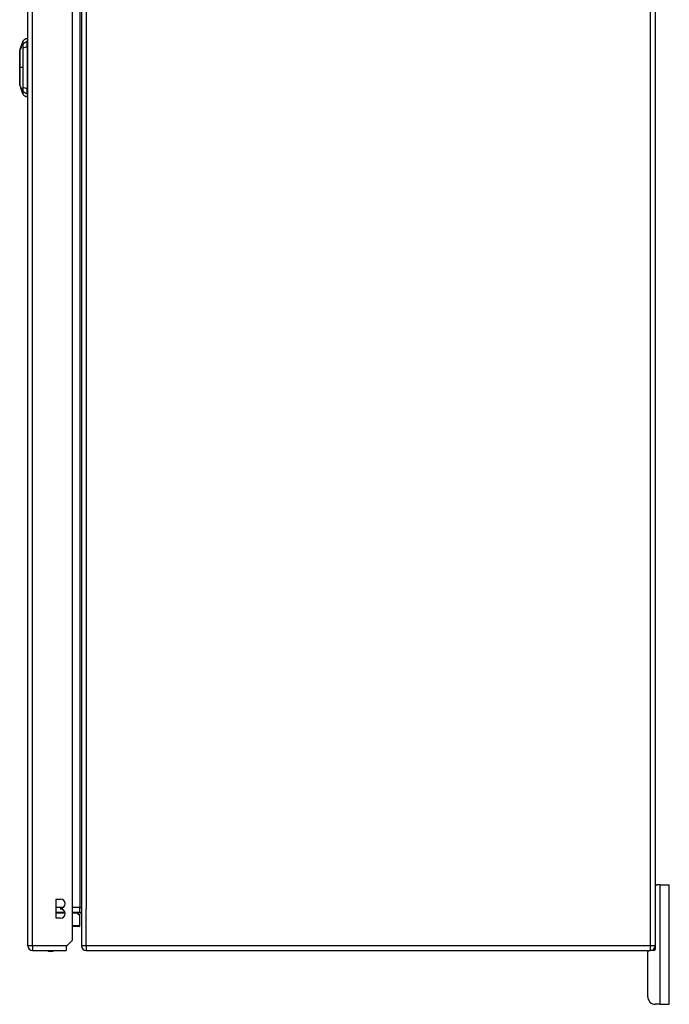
# Model space of a CAD drawing. Header units: inches. Extents: x 18 to 388, y 34 to 188.
# Tile 70 of 136: x 221 to 234, y 93 to 113. Entities that reach past the tile are written whole.
import ezdxf

# ---------------------------------------------------------------- set-up
doc = ezdxf.new("R2010")
doc.units = ezdxf.units.IN
doc.header["$MEASUREMENT"] = 0
doc.layers.add('Visible Edges(ANSI)', color=7, linetype='Continuous', lineweight=25)
doc.layers.add('Visible Tangent Edges(ANSI)', color=7, linetype='Continuous', lineweight=25)

msp = doc.modelspace()

# ---------------------------------------------------------------- linework, layer by layer
at = {"layer": 'Visible Edges(ANSI)'}
for p, q in [((221.061, 94.027), (221.061, 130.747)), ((221.995, 94.144), (221.995, 130.747)), ((222.18, 130.828), (222.18, 94.026)), ((234.18, 130.828), (234.18, 94.026)), ((220.916, 112.816), (220.939, 112.883)), ((220.939, 112.884), (220.958, 112.938)), ((220.939, 112.884), (220.94, 112.884)), ((220.939, 112.884), (220.939, 112.884)), ((220.939, 112.883), (220.939, 112.884)), ((220.939, 112.883), (220.939, 112.883)), ((220.94, 112.884), (220.94, 112.884)), ((221.045, 112.997), (221.045, 112.925)), ((221.045, 112.816), (221.045, 112.925)), ((220.89, 112.744), (220.899, 112.768)), ((220.899, 112.768), (220.901, 112.775)), ((220.9, 112.768), (220.899, 112.768)), ((220.899, 112.768), (220.899, 112.768)), ((220.907, 112.787), (220.9, 112.768)), ((220.9, 112.768), (220.9, 112.768)), ((220.901, 112.775), (220.916, 112.816)), ((220.902, 112.768), (220.901, 112.768)), ((220.904, 112.768), (220.903, 112.768)), ((220.905, 112.785), (220.905, 112.785)), ((220.905, 112.785), (220.905, 112.785)), ((220.907, 112.792), (220.907, 112.792)), ((220.91, 112.799), (220.91, 112.799)), ((220.91, 112.799), (220.91, 112.799)), ((220.916, 112.814), (220.913, 112.806)), ((220.913, 112.806), (220.913, 112.806)), ((220.913, 112.806), (220.914, 112.806)), ((220.914, 112.806), (220.915, 112.806)), ((220.914, 112.804), (220.914, 112.804)), ((220.915, 112.811), (220.917, 112.816)), ((220.915, 112.814), (220.915, 112.814)), ((220.915, 112.814), (220.916, 112.814)), ((220.915, 112.806), (220.916, 112.806)), ((220.916, 112.816), (220.916, 112.816)), ((220.916, 112.816), (220.916, 112.816)), ((220.916, 112.816), (220.916, 112.816)), ((220.916, 112.814), (220.916, 112.814)), ((220.917, 112.816), (220.917, 112.816)), ((220.917, 112.816), (220.917, 112.816)), ((220.918, 112.817), (220.918, 112.817)), ((221.045, 112.816), (221.045, 111.958)), ((220.918, 111.952), (220.89, 112.03)), ((220.913, 111.969), (220.914, 111.969)), ((220.915, 111.973), (220.916, 111.973)), ((220.916, 111.971), (220.917, 111.971)), ((220.917, 111.955), (220.917, 111.955)), ((220.918, 111.952), (220.921, 111.942)), ((220.919, 111.952), (220.92, 111.952)), ((220.923, 111.938), (220.92, 111.947)), ((220.92, 111.947), (220.921, 111.947)), ((220.921, 111.942), (220.921, 111.942)), ((220.934, 111.907), (220.921, 111.942)), ((220.924, 111.946), (220.925, 111.946)), ((220.925, 111.939), (220.926, 111.939)), ((220.928, 111.923), (220.925, 111.931)), ((220.925, 111.931), (220.925, 111.931)), ((220.928, 111.924), (220.928, 111.924)), ((220.934, 111.907), (220.936, 111.899)), ((220.934, 111.906), (220.934, 111.906)), ((220.935, 111.912), (220.936, 111.912)), ((220.958, 111.837), (220.936, 111.899)), ((220.938, 111.894), (220.938, 111.894)), ((221.045, 111.85), (221.045, 111.958)), ((221.045, 111.85), (221.045, 111.777)), ((234.18, 95.302), (234.211, 95.302)), ((234.285, 95.302), (234.211, 95.302)), ((234.285, 95.302), (234.473, 95.302)), ((234.473, 92.802), (234.473, 95.302)), ((221.65, 94.603), (221.65, 95.003)), ((221.65, 95.003), (221.745, 95.003)), ((221.65, 94.725), (221.836, 94.725)), ((221.745, 94.813), (221.745, 94.793)), ((221.995, 94.725), (222.149, 94.725)), ((222.103, 94.713), (222.139, 94.677)), ((221.745, 94.603), (221.65, 94.603)), ((222.15, 94.449), (222.15, 94.649)), ((222.131, 94.429), (221.995, 94.429)), ((221.995, 94.144), (221.878, 94.027)), ((221.16, 93.928), (221.861, 93.928)), ((221.878, 94.027), (221.861, 94.01)), ((221.861, 94.01), (221.861, 93.928)), ((222.279, 93.927), (234.081, 93.927)), ((234.023, 92.958), (234.023, 93.896)), ((234.149, 93.927), (234.081, 93.927)), ((234.18, 94.026), (234.18, 93.958)), ((234.285, 92.802), (234.179, 92.802)), ((234.285, 92.802), (234.473, 92.802))]:
    msp.add_line(p, q, dxfattribs=at)
at = {"layer": 'Visible Edges(ANSI)', "flags": 128}
for points in [[(220.939, 112.884), (220.938, 112.88), (220.937, 112.877), (220.936, 112.874), (220.935, 112.87), (220.933, 112.867), (220.932, 112.864), (220.931, 112.86), (220.93, 112.857), (220.929, 112.853), (220.927, 112.85), (220.926, 112.846), (220.925, 112.843), (220.924, 112.839), (220.923, 112.836), (220.921, 112.832), (220.92, 112.829), (220.919, 112.826), (220.918, 112.822), (220.917, 112.819), (220.915, 112.815), (220.914, 112.812), (220.913, 112.808), (220.912, 112.805), (220.911, 112.802)], [(220.913, 112.808), (220.914, 112.811), (220.915, 112.814), (220.916, 112.817), (220.917, 112.82), (220.918, 112.823), (220.919, 112.827), (220.921, 112.83), (220.922, 112.833), (220.923, 112.836), (220.924, 112.839), (220.925, 112.843), (220.926, 112.846), (220.927, 112.849), (220.928, 112.852), (220.929, 112.855), (220.931, 112.859), (220.932, 112.862), (220.933, 112.865), (220.934, 112.868), (220.935, 112.871), (220.936, 112.874), (220.937, 112.877), (220.938, 112.881), (220.939, 112.884)], [(220.94, 112.884), (220.939, 112.881), (220.938, 112.878), (220.937, 112.875), (220.936, 112.873), (220.935, 112.87), (220.934, 112.867), (220.933, 112.864), (220.932, 112.861), (220.931, 112.859), (220.93, 112.856), (220.929, 112.853), (220.928, 112.85), (220.927, 112.847), (220.926, 112.844), (220.925, 112.842), (220.924, 112.839), (220.923, 112.836), (220.922, 112.833), (220.921, 112.83), (220.92, 112.828), (220.919, 112.825), (220.918, 112.822), (220.917, 112.819), (220.916, 112.816)], [(220.917, 112.816), (220.918, 112.819), (220.918, 112.822), (220.919, 112.825), (220.92, 112.828), (220.921, 112.83), (220.922, 112.833), (220.923, 112.836), (220.924, 112.839), (220.925, 112.842), (220.926, 112.844), (220.927, 112.847), (220.928, 112.85), (220.929, 112.853), (220.93, 112.856), (220.931, 112.859), (220.932, 112.861), (220.933, 112.864), (220.934, 112.867), (220.935, 112.87), (220.936, 112.873), (220.937, 112.875), (220.938, 112.878), (220.939, 112.881), (220.94, 112.884)], [(220.94, 112.884), (220.94, 112.881), (220.939, 112.878), (220.938, 112.876), (220.937, 112.873), (220.936, 112.87), (220.935, 112.867), (220.934, 112.865), (220.933, 112.862), (220.932, 112.859), (220.931, 112.856), (220.93, 112.853), (220.929, 112.851), (220.928, 112.848), (220.927, 112.845), (220.926, 112.842), (220.925, 112.84), (220.924, 112.837), (220.923, 112.834), (220.923, 112.831), (220.922, 112.828), (220.921, 112.826), (220.92, 112.823), (220.919, 112.82), (220.918, 112.817)], [(220.89, 112.742), (220.89, 112.742), (220.89, 112.741), (220.89, 112.739), (220.89, 112.736), (220.89, 112.732), (220.89, 112.727), (220.89, 112.722), (220.89, 112.715), (220.89, 112.708), (220.89, 112.7), (220.89, 112.692), (220.89, 112.682), (220.89, 112.673), (220.89, 112.662), (220.89, 112.65), (220.89, 112.638), (220.89, 112.626), (220.89, 112.613), (220.89, 112.599), (220.89, 112.585), (220.89, 112.57), (220.89, 112.555), (220.89, 112.539), (220.89, 112.523), (220.89, 112.507), (220.89, 112.491), (220.89, 112.474), (220.89, 112.457), (220.89, 112.44), (220.89, 112.422), (220.89, 112.405), (220.89, 112.388), (220.89, 112.37), (220.89, 112.353), (220.89, 112.335), (220.89, 112.318), (220.89, 112.301), (220.89, 112.284), (220.89, 112.268), (220.89, 112.251), (220.89, 112.236), (220.89, 112.22), (220.89, 112.205), (220.89, 112.19), (220.89, 112.176), (220.89, 112.162), (220.89, 112.149), (220.89, 112.136), (220.89, 112.124), (220.89, 112.113), (220.89, 112.102), (220.89, 112.092), (220.89, 112.083), (220.89, 112.074), (220.89, 112.066), (220.89, 112.059), (220.89, 112.053), (220.89, 112.047), (220.89, 112.043), (220.89, 112.039), (220.89, 112.036), (220.89, 112.034), (220.89, 112.032), (220.89, 112.032)], [(220.899, 112.768), (220.899, 112.769), (220.9, 112.77), (220.9, 112.771), (220.9, 112.772), (220.901, 112.773), (220.901, 112.774), (220.901, 112.775), (220.902, 112.776), (220.902, 112.777), (220.902, 112.778), (220.903, 112.779), (220.903, 112.78), (220.903, 112.781), (220.904, 112.782), (220.904, 112.783), (220.904, 112.784), (220.905, 112.785), (220.905, 112.786), (220.905, 112.787), (220.906, 112.788), (220.906, 112.789), (220.906, 112.79), (220.907, 112.791), (220.907, 112.792)], [(220.899, 112.768), (220.899, 112.769), (220.9, 112.77), (220.9, 112.77), (220.9, 112.771), (220.9, 112.772), (220.901, 112.772), (220.901, 112.773), (220.901, 112.774), (220.901, 112.775), (220.901, 112.775), (220.902, 112.776), (220.902, 112.777), (220.902, 112.777), (220.902, 112.778), (220.903, 112.779), (220.903, 112.779), (220.903, 112.78), (220.903, 112.781), (220.904, 112.781), (220.904, 112.782), (220.904, 112.783), (220.904, 112.783), (220.904, 112.784), (220.905, 112.785)], [(220.905, 112.785), (220.904, 112.784), (220.904, 112.783), (220.904, 112.783), (220.904, 112.782), (220.903, 112.781), (220.903, 112.781), (220.903, 112.78), (220.903, 112.779), (220.903, 112.779), (220.902, 112.778), (220.902, 112.777), (220.902, 112.777), (220.902, 112.776), (220.901, 112.775), (220.901, 112.775), (220.901, 112.774), (220.901, 112.773), (220.9, 112.772), (220.9, 112.772), (220.9, 112.771), (220.9, 112.77), (220.899, 112.77), (220.899, 112.769), (220.899, 112.768)], [(220.9, 112.768), (220.9, 112.77), (220.901, 112.772), (220.902, 112.774), (220.902, 112.776), (220.903, 112.778), (220.904, 112.78), (220.904, 112.782), (220.905, 112.784), (220.906, 112.785), (220.906, 112.787), (220.907, 112.789), (220.908, 112.791), (220.908, 112.793), (220.909, 112.795), (220.91, 112.797), (220.91, 112.799), (220.911, 112.801), (220.912, 112.803), (220.912, 112.804), (220.913, 112.806), (220.914, 112.808), (220.914, 112.81), (220.915, 112.812), (220.916, 112.814)], [(220.907, 112.792), (220.907, 112.791), (220.907, 112.79), (220.906, 112.789), (220.906, 112.788), (220.906, 112.787), (220.905, 112.786), (220.905, 112.785), (220.905, 112.784), (220.904, 112.783), (220.904, 112.782), (220.904, 112.781), (220.903, 112.78), (220.903, 112.779), (220.903, 112.778), (220.902, 112.777), (220.902, 112.776), (220.902, 112.775), (220.901, 112.774), (220.901, 112.773), (220.901, 112.772), (220.901, 112.771), (220.9, 112.77), (220.9, 112.769), (220.9, 112.768)], [(220.901, 112.768), (220.901, 112.77), (220.902, 112.771), (220.902, 112.772), (220.903, 112.773), (220.903, 112.774), (220.904, 112.776), (220.904, 112.777), (220.904, 112.778), (220.905, 112.779), (220.905, 112.78), (220.906, 112.782), (220.906, 112.783), (220.906, 112.784), (220.907, 112.785), (220.907, 112.786), (220.908, 112.788), (220.908, 112.789), (220.908, 112.79), (220.909, 112.791), (220.909, 112.792), (220.91, 112.794), (220.91, 112.795), (220.911, 112.796), (220.911, 112.797)], [(220.908, 112.787), (220.908, 112.786), (220.908, 112.786), (220.907, 112.785), (220.907, 112.784), (220.907, 112.783), (220.906, 112.782), (220.906, 112.782), (220.906, 112.781), (220.906, 112.78), (220.905, 112.779), (220.905, 112.779), (220.905, 112.778), (220.905, 112.777), (220.904, 112.776), (220.904, 112.775), (220.904, 112.775), (220.904, 112.774), (220.903, 112.773), (220.903, 112.772), (220.903, 112.772), (220.902, 112.771), (220.902, 112.77), (220.902, 112.769), (220.902, 112.768)], [(220.903, 112.768), (220.903, 112.77), (220.904, 112.771), (220.904, 112.772), (220.904, 112.773), (220.905, 112.774), (220.905, 112.776), (220.906, 112.777), (220.906, 112.778), (220.906, 112.779), (220.907, 112.78), (220.907, 112.782), (220.908, 112.783), (220.908, 112.784), (220.908, 112.785), (220.909, 112.786), (220.909, 112.788), (220.91, 112.789), (220.91, 112.79), (220.911, 112.791), (220.911, 112.792), (220.911, 112.794), (220.912, 112.795), (220.912, 112.796), (220.913, 112.797)], [(220.913, 112.797), (220.913, 112.796), (220.912, 112.795), (220.912, 112.793), (220.912, 112.792), (220.911, 112.791), (220.911, 112.79), (220.91, 112.789), (220.91, 112.787), (220.91, 112.786), (220.909, 112.785), (220.909, 112.784), (220.908, 112.783), (220.908, 112.782), (220.908, 112.78), (220.907, 112.779), (220.907, 112.778), (220.906, 112.777), (220.906, 112.776), (220.906, 112.774), (220.905, 112.773), (220.905, 112.772), (220.904, 112.771), (220.904, 112.77), (220.904, 112.768)], [(220.907, 112.792), (220.907, 112.793), (220.908, 112.794), (220.908, 112.794), (220.908, 112.795), (220.909, 112.796), (220.909, 112.797), (220.909, 112.798), (220.91, 112.799), (220.91, 112.8), (220.91, 112.801), (220.911, 112.802), (220.911, 112.803), (220.911, 112.804), (220.912, 112.805), (220.912, 112.806), (220.912, 112.807), (220.913, 112.807), (220.913, 112.808), (220.913, 112.809), (220.914, 112.81), (220.914, 112.811), (220.914, 112.812), (220.914, 112.813), (220.915, 112.814)], [(220.916, 112.814), (220.915, 112.813), (220.915, 112.812), (220.914, 112.811), (220.914, 112.81), (220.914, 112.809), (220.913, 112.808), (220.913, 112.808), (220.913, 112.807), (220.912, 112.806), (220.912, 112.805), (220.912, 112.804), (220.911, 112.803), (220.911, 112.802), (220.911, 112.801), (220.91, 112.8), (220.91, 112.799), (220.91, 112.798), (220.909, 112.797), (220.909, 112.796), (220.909, 112.796), (220.908, 112.795), (220.908, 112.794), (220.908, 112.793), (220.907, 112.792)], [(220.912, 112.801), (220.912, 112.801), (220.911, 112.8), (220.911, 112.8), (220.911, 112.799), (220.911, 112.798), (220.911, 112.798), (220.91, 112.797), (220.91, 112.797), (220.91, 112.796), (220.91, 112.796), (220.909, 112.795), (220.909, 112.794), (220.909, 112.794), (220.909, 112.793), (220.909, 112.793), (220.908, 112.792), (220.908, 112.791), (220.908, 112.791), (220.908, 112.79), (220.908, 112.79), (220.907, 112.789), (220.907, 112.788), (220.907, 112.788), (220.907, 112.787)], [(220.913, 112.801), (220.913, 112.801), (220.913, 112.8), (220.912, 112.8), (220.912, 112.799), (220.912, 112.798), (220.912, 112.798), (220.912, 112.797), (220.911, 112.797), (220.911, 112.796), (220.911, 112.796), (220.911, 112.795), (220.911, 112.794), (220.91, 112.794), (220.91, 112.793), (220.91, 112.793), (220.91, 112.792), (220.91, 112.791), (220.909, 112.791), (220.909, 112.79), (220.909, 112.79), (220.909, 112.789), (220.909, 112.788), (220.908, 112.788), (220.908, 112.787)], [(220.915, 112.814), (220.915, 112.813), (220.914, 112.813), (220.914, 112.812), (220.914, 112.811), (220.914, 112.811), (220.914, 112.81), (220.913, 112.809), (220.913, 112.809), (220.913, 112.808), (220.913, 112.808), (220.912, 112.807), (220.912, 112.806), (220.912, 112.806), (220.912, 112.805), (220.912, 112.804), (220.911, 112.804), (220.911, 112.803), (220.911, 112.802), (220.911, 112.802), (220.91, 112.801), (220.91, 112.801), (220.91, 112.8), (220.91, 112.799), (220.91, 112.799)], [(220.91, 112.799), (220.91, 112.799), (220.91, 112.8), (220.91, 112.801), (220.911, 112.801), (220.911, 112.802), (220.911, 112.802), (220.911, 112.803), (220.911, 112.804), (220.912, 112.804), (220.912, 112.805), (220.912, 112.806), (220.912, 112.806), (220.913, 112.807), (220.913, 112.808), (220.913, 112.808), (220.913, 112.809), (220.914, 112.809), (220.914, 112.81), (220.914, 112.811), (220.914, 112.811), (220.914, 112.812), (220.915, 112.813), (220.915, 112.813), (220.915, 112.814)], [(220.911, 112.802), (220.911, 112.802), (220.911, 112.803), (220.911, 112.803), (220.912, 112.804), (220.912, 112.805), (220.912, 112.805), (220.912, 112.806), (220.912, 112.806), (220.913, 112.807), (220.913, 112.808), (220.913, 112.808), (220.913, 112.809), (220.913, 112.81), (220.914, 112.81), (220.914, 112.811), (220.914, 112.811), (220.914, 112.812), (220.914, 112.813), (220.915, 112.813), (220.915, 112.814), (220.915, 112.814), (220.915, 112.815), (220.916, 112.816), (220.916, 112.816)], [(220.911, 112.797), (220.911, 112.797), (220.911, 112.798), (220.911, 112.798), (220.911, 112.798), (220.911, 112.798), (220.911, 112.799), (220.912, 112.799), (220.912, 112.799), (220.912, 112.799), (220.912, 112.8), (220.912, 112.8), (220.912, 112.8), (220.912, 112.8), (220.912, 112.801), (220.912, 112.801), (220.912, 112.801), (220.912, 112.801), (220.912, 112.802), (220.913, 112.802), (220.913, 112.802), (220.913, 112.802), (220.913, 112.803), (220.913, 112.803), (220.913, 112.803)], [(220.914, 112.806), (220.914, 112.806), (220.914, 112.806), (220.914, 112.806), (220.914, 112.806), (220.913, 112.806), (220.913, 112.806), (220.913, 112.805), (220.913, 112.805), (220.913, 112.805), (220.913, 112.805), (220.913, 112.805), (220.913, 112.804), (220.913, 112.804), (220.913, 112.804), (220.913, 112.804), (220.913, 112.804), (220.912, 112.803), (220.912, 112.803), (220.912, 112.803), (220.912, 112.802), (220.912, 112.802), (220.912, 112.802), (220.912, 112.802), (220.912, 112.801)], [(220.916, 112.816), (220.916, 112.816), (220.916, 112.816), (220.916, 112.815), (220.915, 112.815), (220.915, 112.815), (220.915, 112.814), (220.915, 112.814), (220.915, 112.813), (220.915, 112.813), (220.915, 112.813), (220.915, 112.812), (220.914, 112.812), (220.914, 112.812), (220.914, 112.811), (220.914, 112.811), (220.914, 112.811), (220.914, 112.81), (220.914, 112.81), (220.914, 112.809), (220.913, 112.809), (220.913, 112.809), (220.913, 112.808), (220.913, 112.808), (220.913, 112.808)], [(220.913, 112.806), (220.914, 112.807), (220.914, 112.807), (220.914, 112.808), (220.914, 112.809), (220.914, 112.809), (220.915, 112.81), (220.915, 112.81), (220.915, 112.811), (220.915, 112.811), (220.916, 112.812), (220.916, 112.812), (220.916, 112.813), (220.916, 112.813), (220.916, 112.813), (220.916, 112.814), (220.916, 112.814), (220.917, 112.814), (220.917, 112.815), (220.917, 112.815), (220.917, 112.815), (220.917, 112.815), (220.917, 112.815), (220.917, 112.815), (220.917, 112.815)], [(220.917, 112.809), (220.917, 112.809), (220.917, 112.808), (220.917, 112.808), (220.916, 112.807), (220.916, 112.807), (220.916, 112.806), (220.916, 112.806), (220.916, 112.805), (220.916, 112.805), (220.916, 112.804), (220.915, 112.804), (220.915, 112.803), (220.915, 112.803), (220.915, 112.802), (220.915, 112.802), (220.915, 112.801), (220.914, 112.801), (220.914, 112.8), (220.914, 112.8), (220.914, 112.799), (220.914, 112.799), (220.914, 112.798), (220.913, 112.798), (220.913, 112.797)], [(220.915, 112.806), (220.915, 112.806), (220.915, 112.806), (220.915, 112.806), (220.915, 112.806), (220.915, 112.806), (220.915, 112.806), (220.915, 112.805), (220.915, 112.805), (220.915, 112.805), (220.914, 112.805), (220.914, 112.805), (220.914, 112.804), (220.914, 112.804), (220.914, 112.804), (220.914, 112.804), (220.914, 112.804), (220.914, 112.803), (220.914, 112.803), (220.914, 112.803), (220.914, 112.802), (220.913, 112.802), (220.913, 112.802), (220.913, 112.802), (220.913, 112.801)], [(220.913, 112.803), (220.913, 112.803), (220.913, 112.804), (220.913, 112.804), (220.913, 112.804), (220.913, 112.804), (220.913, 112.804), (220.913, 112.805), (220.913, 112.805), (220.913, 112.805), (220.914, 112.805), (220.914, 112.805), (220.914, 112.805), (220.914, 112.805), (220.914, 112.806), (220.914, 112.806), (220.914, 112.806), (220.914, 112.806), (220.914, 112.806), (220.914, 112.806), (220.914, 112.806), (220.914, 112.806), (220.914, 112.806), (220.914, 112.806), (220.914, 112.806)], [(220.913, 112.797), (220.913, 112.797), (220.913, 112.798), (220.913, 112.798), (220.913, 112.798), (220.913, 112.798), (220.913, 112.799), (220.913, 112.799), (220.913, 112.799), (220.913, 112.799), (220.913, 112.8), (220.913, 112.8), (220.914, 112.8), (220.914, 112.8), (220.914, 112.801), (220.914, 112.801), (220.914, 112.801), (220.914, 112.801), (220.914, 112.802), (220.914, 112.802), (220.914, 112.802), (220.914, 112.802), (220.914, 112.803), (220.914, 112.803), (220.914, 112.803)], [(220.914, 112.804), (220.914, 112.805), (220.914, 112.805), (220.915, 112.806), (220.915, 112.807), (220.915, 112.808), (220.915, 112.808), (220.916, 112.809), (220.916, 112.81), (220.916, 112.81), (220.916, 112.811), (220.917, 112.811), (220.917, 112.812), (220.917, 112.812), (220.917, 112.813), (220.918, 112.813), (220.918, 112.814), (220.918, 112.814), (220.918, 112.814), (220.918, 112.815), (220.918, 112.815), (220.918, 112.815), (220.918, 112.815), (220.919, 112.815), (220.919, 112.815)], [(220.916, 112.809), (220.915, 112.809), (220.915, 112.809), (220.915, 112.809), (220.915, 112.808), (220.915, 112.808), (220.915, 112.808), (220.915, 112.808), (220.915, 112.807), (220.915, 112.807), (220.915, 112.807), (220.915, 112.807), (220.915, 112.806), (220.915, 112.806), (220.914, 112.806), (220.914, 112.806), (220.914, 112.806), (220.914, 112.805), (220.914, 112.805), (220.914, 112.805), (220.914, 112.805), (220.914, 112.804), (220.914, 112.804), (220.914, 112.804), (220.914, 112.804)], [(220.914, 112.803), (220.914, 112.803), (220.915, 112.804), (220.915, 112.804), (220.915, 112.804), (220.915, 112.804), (220.915, 112.804), (220.915, 112.805), (220.915, 112.805), (220.915, 112.805), (220.915, 112.805), (220.915, 112.805), (220.915, 112.805), (220.915, 112.805), (220.915, 112.806), (220.915, 112.806), (220.915, 112.806), (220.915, 112.806), (220.915, 112.806), (220.915, 112.806), (220.915, 112.806), (220.915, 112.806), (220.915, 112.806), (220.915, 112.806), (220.915, 112.806)], [(220.918, 112.817), (220.918, 112.817), (220.918, 112.817), (220.918, 112.817), (220.918, 112.817), (220.918, 112.817), (220.918, 112.817), (220.917, 112.817), (220.917, 112.817), (220.917, 112.817), (220.917, 112.816), (220.917, 112.816), (220.917, 112.816), (220.917, 112.816), (220.917, 112.815), (220.917, 112.815), (220.916, 112.815), (220.916, 112.814), (220.916, 112.814), (220.916, 112.813), (220.916, 112.813), (220.916, 112.813), (220.915, 112.812), (220.915, 112.812), (220.915, 112.811)], [(220.917, 112.815), (220.917, 112.815), (220.917, 112.815), (220.917, 112.815), (220.917, 112.815), (220.917, 112.815), (220.917, 112.815), (220.917, 112.815), (220.917, 112.814), (220.917, 112.814), (220.917, 112.814), (220.917, 112.814), (220.917, 112.813), (220.917, 112.813), (220.917, 112.813), (220.917, 112.813), (220.916, 112.812), (220.916, 112.812), (220.916, 112.812), (220.916, 112.811), (220.916, 112.811), (220.916, 112.81), (220.916, 112.81), (220.916, 112.81), (220.916, 112.809)], [(220.919, 112.815), (220.919, 112.815), (220.919, 112.815), (220.919, 112.815), (220.919, 112.815), (220.919, 112.815), (220.919, 112.815), (220.919, 112.815), (220.919, 112.814), (220.918, 112.814), (220.918, 112.814), (220.918, 112.814), (220.918, 112.813), (220.918, 112.813), (220.918, 112.813), (220.918, 112.813), (220.918, 112.812), (220.918, 112.812), (220.918, 112.812), (220.918, 112.811), (220.918, 112.811), (220.917, 112.81), (220.917, 112.81), (220.917, 112.81), (220.917, 112.809)], [(220.913, 111.979), (220.912, 111.98), (220.912, 111.98), (220.913, 111.98), (220.913, 111.98), (220.913, 111.98), (220.913, 111.98), (220.913, 111.98), (220.913, 111.98), (220.913, 111.98), (220.913, 111.979), (220.914, 111.979), (220.914, 111.979), (220.914, 111.978), (220.914, 111.977), (220.915, 111.976), (220.915, 111.976), (220.915, 111.975), (220.916, 111.974), (220.916, 111.973), (220.917, 111.972), (220.917, 111.971), (220.917, 111.97), (220.918, 111.968), (220.918, 111.967)], [(220.916, 111.966), (220.916, 111.967), (220.915, 111.968), (220.915, 111.968), (220.915, 111.969), (220.915, 111.97), (220.915, 111.971), (220.914, 111.971), (220.914, 111.972), (220.914, 111.973), (220.914, 111.973), (220.914, 111.974), (220.913, 111.974), (220.913, 111.975), (220.913, 111.976), (220.913, 111.976), (220.913, 111.977), (220.913, 111.977), (220.913, 111.977), (220.913, 111.978), (220.913, 111.978), (220.913, 111.979), (220.913, 111.979), (220.913, 111.979), (220.913, 111.979)], [(220.913, 111.969), (220.913, 111.969), (220.913, 111.969), (220.913, 111.969), (220.913, 111.969), (220.913, 111.969), (220.913, 111.969), (220.913, 111.969), (220.913, 111.969), (220.913, 111.969), (220.913, 111.969), (220.913, 111.969), (220.913, 111.969), (220.913, 111.969), (220.913, 111.969), (220.913, 111.969), (220.913, 111.969), (220.913, 111.969), (220.913, 111.969), (220.913, 111.969), (220.913, 111.97), (220.913, 111.97), (220.913, 111.97), (220.913, 111.97), (220.913, 111.97)], [(220.913, 111.97), (220.914, 111.967), (220.916, 111.964), (220.917, 111.96), (220.918, 111.957), (220.919, 111.954), (220.92, 111.951), (220.921, 111.948), (220.922, 111.945), (220.923, 111.942), (220.924, 111.939), (220.925, 111.936), (220.926, 111.932), (220.927, 111.929), (220.928, 111.926), (220.93, 111.923), (220.931, 111.92), (220.932, 111.917), (220.933, 111.914), (220.934, 111.911), (220.935, 111.908), (220.936, 111.905), (220.937, 111.902), (220.938, 111.898), (220.939, 111.895)], [(220.92, 111.947), (220.92, 111.948), (220.92, 111.949), (220.919, 111.95), (220.919, 111.951), (220.919, 111.952), (220.919, 111.953), (220.918, 111.954), (220.918, 111.955), (220.918, 111.956), (220.917, 111.957), (220.917, 111.958), (220.917, 111.958), (220.916, 111.959), (220.916, 111.96), (220.916, 111.961), (220.916, 111.962), (220.915, 111.963), (220.915, 111.963), (220.915, 111.964), (220.915, 111.965), (220.914, 111.966), (220.914, 111.967), (220.914, 111.968), (220.913, 111.969)], [(220.921, 111.942), (220.921, 111.944), (220.92, 111.946), (220.919, 111.947), (220.919, 111.949), (220.918, 111.951), (220.918, 111.952), (220.917, 111.954), (220.917, 111.955), (220.916, 111.956), (220.916, 111.957), (220.916, 111.958), (220.915, 111.958), (220.915, 111.959), (220.915, 111.96), (220.915, 111.96), (220.915, 111.961), (220.915, 111.961), (220.914, 111.962), (220.914, 111.962), (220.914, 111.962), (220.914, 111.962), (220.914, 111.963), (220.914, 111.963), (220.914, 111.963)], [(220.914, 111.963), (220.914, 111.963), (220.914, 111.963), (220.914, 111.963), (220.914, 111.962), (220.914, 111.962), (220.915, 111.961), (220.915, 111.961), (220.915, 111.96), (220.915, 111.959), (220.916, 111.959), (220.916, 111.958), (220.917, 111.957), (220.917, 111.955), (220.917, 111.954), (220.918, 111.953), (220.918, 111.952), (220.918, 111.951), (220.919, 111.95), (220.919, 111.949), (220.919, 111.949), (220.92, 111.948), (220.92, 111.947), (220.92, 111.945), (220.921, 111.944)], [(220.916, 111.971), (220.916, 111.971), (220.916, 111.971), (220.916, 111.971), (220.916, 111.972), (220.916, 111.972), (220.916, 111.972), (220.916, 111.972), (220.915, 111.972), (220.915, 111.972), (220.915, 111.972), (220.915, 111.972), (220.915, 111.972), (220.915, 111.972), (220.915, 111.972), (220.915, 111.973), (220.915, 111.973), (220.915, 111.972), (220.915, 111.972), (220.915, 111.972), (220.915, 111.972), (220.915, 111.972), (220.915, 111.972), (220.915, 111.972), (220.915, 111.972)], [(220.915, 111.972), (220.915, 111.972), (220.915, 111.972), (220.915, 111.972), (220.915, 111.972), (220.915, 111.971), (220.915, 111.971), (220.915, 111.971), (220.915, 111.971), (220.915, 111.971), (220.915, 111.971), (220.915, 111.97), (220.915, 111.97), (220.915, 111.97), (220.915, 111.97), (220.915, 111.97), (220.916, 111.969), (220.916, 111.969), (220.916, 111.969), (220.916, 111.969), (220.916, 111.969), (220.916, 111.968), (220.916, 111.968), (220.916, 111.968), (220.916, 111.967)], [(220.919, 111.964), (220.919, 111.964), (220.918, 111.965), (220.918, 111.965), (220.918, 111.965), (220.918, 111.966), (220.918, 111.966), (220.918, 111.966), (220.918, 111.967), (220.918, 111.967), (220.917, 111.967), (220.917, 111.967), (220.917, 111.968), (220.917, 111.968), (220.917, 111.968), (220.917, 111.969), (220.917, 111.969), (220.917, 111.969), (220.917, 111.969), (220.917, 111.97), (220.916, 111.97), (220.916, 111.97), (220.916, 111.97), (220.916, 111.971), (220.916, 111.971)], [(220.916, 111.967), (220.917, 111.966), (220.917, 111.963), (220.918, 111.961), (220.919, 111.959), (220.919, 111.957), (220.92, 111.955), (220.92, 111.954), (220.921, 111.953), (220.921, 111.952), (220.921, 111.951), (220.922, 111.95), (220.922, 111.949), (220.922, 111.949), (220.922, 111.948), (220.923, 111.947), (220.923, 111.946), (220.923, 111.945), (220.924, 111.944), (220.924, 111.943), (220.924, 111.943), (220.924, 111.942), (220.925, 111.941), (220.925, 111.94), (220.925, 111.939)], [(220.927, 111.933), (220.926, 111.935), (220.926, 111.936), (220.925, 111.938), (220.925, 111.939), (220.924, 111.94), (220.924, 111.942), (220.923, 111.943), (220.923, 111.945), (220.922, 111.946), (220.922, 111.948), (220.921, 111.949), (220.921, 111.95), (220.921, 111.952), (220.92, 111.953), (220.92, 111.954), (220.919, 111.956), (220.919, 111.957), (220.918, 111.958), (220.918, 111.96), (220.918, 111.961), (220.917, 111.962), (220.917, 111.963), (220.916, 111.965), (220.916, 111.966)], [(220.921, 111.944), (220.92, 111.945), (220.92, 111.946), (220.92, 111.946), (220.92, 111.947), (220.919, 111.948), (220.919, 111.949), (220.919, 111.949), (220.919, 111.95), (220.918, 111.951), (220.918, 111.951), (220.918, 111.952), (220.918, 111.952), (220.918, 111.953), (220.917, 111.953), (220.917, 111.954), (220.917, 111.954), (220.917, 111.955), (220.917, 111.955), (220.917, 111.955), (220.917, 111.955), (220.917, 111.955), (220.917, 111.955), (220.917, 111.955), (220.917, 111.955)], [(220.917, 111.955), (220.917, 111.955), (220.917, 111.955), (220.917, 111.955), (220.917, 111.954), (220.917, 111.954), (220.917, 111.953), (220.918, 111.952), (220.918, 111.952), (220.918, 111.951), (220.918, 111.951), (220.918, 111.95), (220.919, 111.949), (220.919, 111.949), (220.919, 111.948), (220.919, 111.947), (220.92, 111.947), (220.92, 111.946), (220.92, 111.945), (220.92, 111.945), (220.921, 111.944), (220.921, 111.943), (220.921, 111.943), (220.921, 111.942), (220.922, 111.941)], [(220.918, 111.967), (220.918, 111.967), (220.918, 111.967), (220.918, 111.967), (220.918, 111.967), (220.918, 111.967), (220.918, 111.966), (220.918, 111.966), (220.918, 111.966), (220.918, 111.966), (220.918, 111.966), (220.918, 111.966), (220.918, 111.966), (220.918, 111.966), (220.918, 111.965), (220.918, 111.965), (220.918, 111.965), (220.918, 111.965), (220.919, 111.965), (220.919, 111.965), (220.919, 111.965), (220.919, 111.964), (220.919, 111.964), (220.919, 111.964), (220.919, 111.964)], [(220.919, 111.952), (220.919, 111.951), (220.92, 111.951), (220.92, 111.95), (220.92, 111.95), (220.92, 111.949), (220.92, 111.949), (220.92, 111.948), (220.92, 111.948), (220.921, 111.947), (220.921, 111.947), (220.921, 111.946), (220.921, 111.946), (220.921, 111.945), (220.921, 111.945), (220.921, 111.944), (220.922, 111.944), (220.922, 111.943), (220.922, 111.942), (220.922, 111.942), (220.923, 111.941), (220.923, 111.94), (220.923, 111.939), (220.923, 111.939), (220.923, 111.938)], [(220.939, 111.894), (220.939, 111.896), (220.938, 111.899), (220.937, 111.901), (220.936, 111.903), (220.935, 111.906), (220.934, 111.908), (220.934, 111.911), (220.933, 111.913), (220.932, 111.916), (220.931, 111.918), (220.93, 111.92), (220.929, 111.923), (220.928, 111.925), (220.928, 111.928), (220.927, 111.93), (220.926, 111.932), (220.925, 111.935), (220.924, 111.937), (220.923, 111.94), (220.923, 111.942), (220.922, 111.945), (220.921, 111.947), (220.92, 111.949), (220.919, 111.952)], [(220.921, 111.954), (220.921, 111.955), (220.921, 111.955), (220.922, 111.955), (220.922, 111.954), (220.922, 111.954), (220.923, 111.953), (220.923, 111.952), (220.923, 111.951), (220.924, 111.951), (220.924, 111.95), (220.924, 111.949), (220.924, 111.948), (220.925, 111.948), (220.925, 111.947), (220.925, 111.946), (220.926, 111.945), (220.926, 111.944), (220.926, 111.943), (220.927, 111.942), (220.927, 111.941), (220.928, 111.94), (220.928, 111.939), (220.928, 111.938), (220.929, 111.937)], [(220.925, 111.939), (220.925, 111.94), (220.925, 111.941), (220.925, 111.941), (220.924, 111.942), (220.924, 111.943), (220.924, 111.944), (220.924, 111.944), (220.924, 111.945), (220.923, 111.946), (220.923, 111.946), (220.923, 111.947), (220.923, 111.948), (220.923, 111.948), (220.922, 111.949), (220.922, 111.95), (220.922, 111.95), (220.922, 111.951), (220.922, 111.951), (220.922, 111.952), (220.922, 111.952), (220.921, 111.953), (220.921, 111.953), (220.921, 111.954), (220.921, 111.954)], [(220.921, 111.944), (220.921, 111.944), (220.921, 111.943), (220.922, 111.942), (220.922, 111.942), (220.922, 111.941), (220.922, 111.94), (220.922, 111.94), (220.923, 111.939), (220.923, 111.938), (220.923, 111.938), (220.923, 111.937), (220.924, 111.936), (220.924, 111.936), (220.924, 111.935), (220.924, 111.934), (220.925, 111.934), (220.925, 111.933), (220.925, 111.932), (220.925, 111.931), (220.925, 111.931), (220.926, 111.93), (220.926, 111.93), (220.926, 111.929), (220.926, 111.929)], [(220.925, 111.931), (220.925, 111.931), (220.925, 111.933), (220.924, 111.934), (220.924, 111.936), (220.923, 111.936), (220.923, 111.937), (220.923, 111.937), (220.923, 111.937), (220.923, 111.938), (220.923, 111.938), (220.923, 111.939), (220.923, 111.939), (220.922, 111.939), (220.922, 111.94), (220.922, 111.94), (220.922, 111.941), (220.922, 111.941), (220.922, 111.942), (220.922, 111.942), (220.921, 111.942), (220.921, 111.943), (220.921, 111.943), (220.921, 111.944), (220.921, 111.944)], [(220.922, 111.941), (220.922, 111.941), (220.922, 111.941), (220.921, 111.941), (220.921, 111.941), (220.921, 111.941), (220.921, 111.941), (220.921, 111.942), (220.921, 111.942), (220.921, 111.942), (220.921, 111.942), (220.921, 111.942), (220.921, 111.942), (220.921, 111.942), (220.921, 111.942), (220.921, 111.942), (220.921, 111.942), (220.921, 111.942), (220.921, 111.942), (220.921, 111.942), (220.921, 111.942), (220.921, 111.942), (220.921, 111.942), (220.921, 111.942), (220.921, 111.942)], [(220.924, 111.946), (220.924, 111.945), (220.924, 111.945), (220.924, 111.944), (220.925, 111.943), (220.925, 111.942), (220.925, 111.941), (220.925, 111.94), (220.926, 111.939), (220.926, 111.938), (220.926, 111.938), (220.926, 111.937), (220.927, 111.936), (220.927, 111.935), (220.927, 111.934), (220.927, 111.933), (220.928, 111.933), (220.928, 111.932), (220.928, 111.931), (220.929, 111.93), (220.929, 111.929), (220.929, 111.928), (220.929, 111.928), (220.93, 111.927), (220.93, 111.926)], [(220.929, 111.933), (220.929, 111.935), (220.928, 111.936), (220.928, 111.937), (220.927, 111.938), (220.927, 111.939), (220.927, 111.941), (220.926, 111.942), (220.926, 111.943), (220.926, 111.943), (220.925, 111.944), (220.925, 111.945), (220.925, 111.945), (220.925, 111.945), (220.925, 111.946), (220.924, 111.946), (220.924, 111.946), (220.924, 111.946), (220.924, 111.946), (220.924, 111.946), (220.924, 111.946), (220.924, 111.946), (220.924, 111.946), (220.924, 111.946), (220.924, 111.946)], [(220.925, 111.931), (220.925, 111.931), (220.925, 111.931), (220.925, 111.931), (220.925, 111.931), (220.925, 111.931), (220.925, 111.931), (220.925, 111.931), (220.925, 111.931), (220.925, 111.931), (220.925, 111.931), (220.925, 111.931), (220.925, 111.931), (220.925, 111.931), (220.925, 111.931), (220.925, 111.931), (220.925, 111.931), (220.925, 111.931), (220.925, 111.931), (220.925, 111.931), (220.925, 111.931), (220.925, 111.931), (220.925, 111.931), (220.925, 111.931), (220.925, 111.931)], [(220.926, 111.929), (220.926, 111.929), (220.926, 111.928), (220.926, 111.928), (220.926, 111.928), (220.927, 111.928), (220.927, 111.927), (220.927, 111.927), (220.927, 111.927), (220.927, 111.926), (220.927, 111.926), (220.927, 111.925), (220.928, 111.925), (220.928, 111.924), (220.928, 111.924), (220.928, 111.923), (220.929, 111.922), (220.929, 111.921), (220.929, 111.92), (220.93, 111.919), (220.93, 111.917), (220.931, 111.916), (220.931, 111.914), (220.932, 111.913), (220.933, 111.911)], [(220.938, 111.906), (220.938, 111.905), (220.937, 111.905), (220.936, 111.908), (220.935, 111.91), (220.935, 111.911), (220.934, 111.912), (220.934, 111.913), (220.934, 111.914), (220.933, 111.915), (220.933, 111.916), (220.933, 111.917), (220.932, 111.918), (220.932, 111.92), (220.931, 111.921), (220.931, 111.922), (220.93, 111.923), (220.93, 111.924), (220.929, 111.926), (220.929, 111.927), (220.929, 111.928), (220.928, 111.93), (220.928, 111.931), (220.927, 111.932), (220.927, 111.933)], [(220.928, 111.924), (220.928, 111.924), (220.928, 111.924), (220.928, 111.924), (220.928, 111.924), (220.928, 111.924), (220.928, 111.924), (220.928, 111.924), (220.928, 111.924), (220.928, 111.924), (220.928, 111.924), (220.928, 111.924), (220.928, 111.924), (220.928, 111.924), (220.928, 111.924), (220.928, 111.924), (220.928, 111.924), (220.928, 111.923), (220.928, 111.923), (220.928, 111.923), (220.928, 111.923), (220.928, 111.923), (220.928, 111.923), (220.928, 111.923), (220.928, 111.923)], [(220.933, 111.91), (220.932, 111.911), (220.932, 111.912), (220.932, 111.913), (220.931, 111.914), (220.931, 111.915), (220.931, 111.915), (220.931, 111.916), (220.93, 111.917), (220.93, 111.918), (220.93, 111.918), (220.93, 111.919), (220.929, 111.92), (220.929, 111.92), (220.929, 111.921), (220.929, 111.922), (220.928, 111.922), (220.928, 111.923), (220.928, 111.923), (220.928, 111.924), (220.928, 111.924), (220.928, 111.924), (220.928, 111.924), (220.928, 111.924), (220.928, 111.924)], [(220.929, 111.937), (220.929, 111.935), (220.93, 111.933), (220.93, 111.932), (220.931, 111.93), (220.931, 111.929), (220.932, 111.927), (220.932, 111.925), (220.933, 111.924), (220.933, 111.922), (220.934, 111.92), (220.934, 111.918), (220.935, 111.916), (220.936, 111.914), (220.936, 111.913), (220.936, 111.912), (220.937, 111.911), (220.937, 111.91), (220.937, 111.909), (220.937, 111.908), (220.937, 111.908), (220.938, 111.907), (220.938, 111.906), (220.938, 111.906), (220.938, 111.906)], [(220.935, 111.913), (220.935, 111.913), (220.935, 111.913), (220.935, 111.914), (220.935, 111.914), (220.935, 111.914), (220.935, 111.915), (220.935, 111.915), (220.935, 111.916), (220.934, 111.916), (220.934, 111.917), (220.934, 111.918), (220.934, 111.918), (220.934, 111.919), (220.934, 111.919), (220.933, 111.92), (220.933, 111.921), (220.933, 111.922), (220.932, 111.923), (220.932, 111.925), (220.931, 111.927), (220.931, 111.928), (220.93, 111.93), (220.93, 111.932), (220.929, 111.933)], [(220.93, 111.926), (220.93, 111.925), (220.931, 111.924), (220.931, 111.923), (220.931, 111.922), (220.932, 111.921), (220.932, 111.92), (220.933, 111.919), (220.933, 111.918), (220.933, 111.917), (220.934, 111.916), (220.934, 111.915), (220.934, 111.915), (220.934, 111.914), (220.935, 111.913), (220.935, 111.913), (220.935, 111.913), (220.935, 111.912), (220.935, 111.912), (220.935, 111.912), (220.935, 111.912), (220.935, 111.912), (220.935, 111.912), (220.935, 111.913), (220.935, 111.913)], [(220.933, 111.911), (220.933, 111.909), (220.934, 111.907), (220.935, 111.905), (220.935, 111.903), (220.936, 111.901), (220.937, 111.899), (220.937, 111.898), (220.938, 111.896), (220.938, 111.895), (220.939, 111.893), (220.939, 111.892), (220.939, 111.892), (220.939, 111.891), (220.94, 111.89), (220.94, 111.889), (220.94, 111.889), (220.94, 111.888), (220.94, 111.888), (220.94, 111.887), (220.941, 111.887), (220.941, 111.887), (220.941, 111.887), (220.941, 111.887), (220.941, 111.886)], [(220.938, 111.894), (220.938, 111.894), (220.938, 111.894), (220.938, 111.895), (220.938, 111.895), (220.938, 111.895), (220.938, 111.896), (220.937, 111.897), (220.937, 111.897), (220.937, 111.898), (220.937, 111.899), (220.936, 111.899), (220.936, 111.9), (220.936, 111.901), (220.936, 111.902), (220.935, 111.902), (220.935, 111.903), (220.935, 111.904), (220.934, 111.905), (220.934, 111.906), (220.934, 111.907), (220.934, 111.908), (220.933, 111.909), (220.933, 111.909), (220.933, 111.91)], [(220.933, 111.908), (220.934, 111.907), (220.934, 111.906), (220.934, 111.905), (220.935, 111.904), (220.935, 111.903), (220.935, 111.902), (220.936, 111.901), (220.936, 111.9), (220.936, 111.899), (220.937, 111.898), (220.937, 111.897), (220.937, 111.897), (220.937, 111.896), (220.938, 111.896), (220.938, 111.895), (220.938, 111.895), (220.938, 111.895), (220.938, 111.894), (220.938, 111.894), (220.938, 111.894), (220.938, 111.894), (220.938, 111.894), (220.938, 111.894), (220.938, 111.894)], [(220.934, 111.906), (220.934, 111.907), (220.934, 111.907), (220.934, 111.907), (220.934, 111.907), (220.934, 111.907), (220.934, 111.907), (220.934, 111.907), (220.934, 111.907), (220.933, 111.907), (220.933, 111.907), (220.933, 111.907), (220.933, 111.907), (220.933, 111.907), (220.933, 111.907), (220.933, 111.907), (220.933, 111.908), (220.933, 111.908), (220.933, 111.908), (220.933, 111.908), (220.933, 111.908), (220.933, 111.908), (220.933, 111.908), (220.933, 111.908), (220.933, 111.908)], [(220.941, 111.886), (220.941, 111.886), (220.941, 111.887), (220.941, 111.887), (220.94, 111.887), (220.94, 111.888), (220.94, 111.889), (220.94, 111.89), (220.939, 111.891), (220.939, 111.891), (220.939, 111.892), (220.938, 111.893), (220.938, 111.894), (220.938, 111.895), (220.937, 111.896), (220.937, 111.897), (220.937, 111.898), (220.936, 111.899), (220.936, 111.9), (220.936, 111.901), (220.935, 111.902), (220.935, 111.903), (220.934, 111.904), (220.934, 111.905), (220.934, 111.906)], [(220.939, 111.895), (220.939, 111.895), (220.939, 111.895), (220.939, 111.895), (220.939, 111.895), (220.939, 111.895), (220.939, 111.895), (220.939, 111.895), (220.939, 111.895), (220.939, 111.895), (220.939, 111.895), (220.939, 111.895), (220.939, 111.895), (220.939, 111.895), (220.939, 111.895), (220.939, 111.894), (220.939, 111.894), (220.939, 111.894), (220.939, 111.894), (220.939, 111.894), (220.939, 111.894), (220.939, 111.894), (220.939, 111.894), (220.939, 111.894), (220.939, 111.894)], [(222.103, 94.713), (222.102, 94.714), (222.101, 94.715), (222.1, 94.715), (222.099, 94.716), (222.099, 94.717), (222.098, 94.717), (222.097, 94.718), (222.096, 94.719), (222.095, 94.719), (222.094, 94.72), (222.093, 94.72), (222.092, 94.721), (222.09, 94.722), (222.089, 94.722), (222.088, 94.722), (222.087, 94.723), (222.085, 94.723), (222.084, 94.724), (222.083, 94.724), (222.081, 94.724), (222.08, 94.724), (222.078, 94.725), (222.077, 94.725), (222.075, 94.725)]]:
    msp.add_lwpolyline(points, dxfattribs=at)
at = {"layer": 'Visible Edges(ANSI)'}
for centre, radius, start, end in [((220.967, 112.934), 0.00984, 150.1831, 160.71), ((221.061, 112.88), 0.118, 97.9413, 150.1831), ((221.037, 112.919), 0.0394, 53.1301, 78.463), ((220.895, 112.742), 0.00492, 160.71, 179.8269), ((220.895, 112.032), 0.00492, 180.1731, 199.29), ((220.967, 111.84), 0.00984, 199.29, 209.8169), ((221.061, 111.894), 0.118, 209.8169, 262.0587), ((221.037, 111.856), 0.0394, 281.537, 306.8699), ((234.211, 95.271), 0.031, 90, 180), ((221.745, 94.908), 0.095, 270, 90), ((221.745, 94.698), 0.095, 270, 90), ((222.149, 94.694), 0.031, 0, 90), ((222.111, 94.649), 0.0394, 0, 45), ((222.131, 94.449), 0.0197, 270, 0), ((221.16, 94.027), 0.099, 180, 270), ((221.538, 94.096), 0.187, 243.6399, 296.3601), ((222.279, 94.026), 0.099, 180, 270), ((234.054, 93.896), 0.031, 90, 180), ((234.081, 94.026), 0.099, 270, 0), ((234.149, 93.958), 0.031, 270, 0), ((234.179, 92.958), 0.156, 180, 270)]:
    msp.add_arc(centre, radius, start, end, dxfattribs=at)
at = {"layer": 'Visible Tangent Edges(ANSI)'}
for p, q in [((221.16, 94.027), (221.16, 130.747)), ((234.081, 94.026), (234.081, 130.828)), ((222.149, 130.029), (222.149, 94.824)), ((222.279, 130.053), (222.279, 94.801)), ((220.958, 112.868), (220.958, 112.868)), ((220.911, 112.797), (220.912, 112.797)), ((220.913, 112.803), (220.914, 112.803)), ((220.913, 112.797), (220.913, 112.797)), ((220.914, 112.803), (220.915, 112.803)), ((220.958, 112.796), (220.958, 112.796)), ((220.958, 112.387), (220.89, 112.387)), ((220.89, 112.387), (220.89, 112.387)), ((220.913, 111.979), (220.913, 111.979)), ((220.914, 111.963), (220.914, 111.963)), ((220.916, 111.966), (220.916, 111.966)), ((220.921, 111.954), (220.922, 111.954)), ((220.921, 111.944), (220.921, 111.944)), ((220.925, 111.931), (220.925, 111.931)), ((220.927, 111.933), (220.927, 111.933)), ((220.929, 111.933), (220.93, 111.933)), ((220.933, 111.91), (220.933, 111.91)), ((220.935, 111.913), (220.936, 111.913)), ((220.938, 111.894), (220.938, 111.894)), ((220.958, 111.979), (220.958, 111.978)), ((220.958, 111.907), (220.958, 111.906)), ((234.285, 92.802), (234.285, 95.302)), ((221.788, 94.824), (221.65, 94.824)), ((222.149, 94.824), (221.995, 94.824)), ((222.149, 94.824), (222.18, 94.824)), ((222.149, 94.725), (222.149, 94.824)), ((222.279, 94.026), (222.279, 94.801)), ((221.839, 94.705), (221.65, 94.705)), ((222.09, 94.705), (221.995, 94.705)), ((222.15, 94.649), (222.09, 94.705)), ((221.995, 94.449), (222.15, 94.449)), ((221.16, 94.027), (221.061, 94.027)), ((221.16, 94.027), (221.16, 93.928)), ((221.878, 94.027), (221.16, 94.027)), ((222.279, 94.026), (222.18, 94.026)), ((222.279, 94.026), (222.279, 93.927)), ((234.081, 94.026), (222.279, 94.026)), ((234.081, 93.927), (234.081, 94.026)), ((234.18, 94.026), (234.081, 94.026))]:
    msp.add_line(p, q, dxfattribs=at)
at = {"layer": 'Visible Tangent Edges(ANSI)', "flags": 128}
for points in [[(220.958, 112.938), (220.958, 112.937), (220.958, 112.937), (220.958, 112.936), (220.958, 112.936), (220.958, 112.934), (220.958, 112.933), (220.958, 112.932), (220.958, 112.93), (220.958, 112.928), (220.958, 112.925), (220.958, 112.923), (220.958, 112.92), (220.958, 112.917), (220.958, 112.914), (220.958, 112.91), (220.958, 112.906), (220.958, 112.902), (220.958, 112.898), (220.958, 112.894), (220.958, 112.889), (220.958, 112.884), (220.958, 112.879), (220.958, 112.874), (220.958, 112.868)], [(220.958, 112.868), (220.958, 112.866), (220.958, 112.864), (220.958, 112.863), (220.958, 112.861), (220.958, 112.859), (220.958, 112.856), (220.958, 112.854), (220.958, 112.851), (220.958, 112.849), (220.958, 112.846), (220.958, 112.843), (220.958, 112.84), (220.958, 112.837), (220.958, 112.834), (220.958, 112.83), (220.958, 112.827), (220.958, 112.823), (220.958, 112.82), (220.958, 112.816), (220.958, 112.812), (220.958, 112.808), (220.958, 112.804), (220.958, 112.8), (220.958, 112.796)], [(220.959, 112.87), (220.959, 112.876), (220.959, 112.881), (220.959, 112.886), (220.959, 112.891), (220.959, 112.896), (220.959, 112.9), (220.959, 112.904), (220.959, 112.908), (220.959, 112.912), (220.959, 112.915), (220.959, 112.919), (220.959, 112.922), (220.959, 112.925), (220.959, 112.927), (220.959, 112.929), (220.959, 112.931), (220.959, 112.933), (220.959, 112.935), (220.959, 112.936), (220.959, 112.937), (220.959, 112.938), (220.959, 112.939), (220.959, 112.939), (220.959, 112.939)], [(220.959, 112.797), (220.959, 112.801), (220.959, 112.805), (220.959, 112.809), (220.959, 112.813), (220.959, 112.817), (220.959, 112.821), (220.959, 112.825), (220.959, 112.828), (220.959, 112.832), (220.959, 112.835), (220.959, 112.839), (220.959, 112.842), (220.959, 112.845), (220.959, 112.848), (220.959, 112.851), (220.959, 112.853), (220.959, 112.856), (220.959, 112.858), (220.959, 112.861), (220.959, 112.863), (220.959, 112.865), (220.959, 112.867), (220.959, 112.868), (220.959, 112.87)], [(220.89, 112.661), (220.89, 112.667), (220.89, 112.673), (220.89, 112.679), (220.89, 112.685), (220.89, 112.691), (220.89, 112.696), (220.89, 112.701), (220.89, 112.706), (220.89, 112.711), (220.89, 112.715), (220.89, 112.719), (220.89, 112.722), (220.89, 112.726), (220.89, 112.729), (220.89, 112.732), (220.89, 112.734), (220.89, 112.737), (220.89, 112.739), (220.89, 112.74), (220.89, 112.742), (220.89, 112.743), (220.89, 112.743), (220.89, 112.744), (220.89, 112.744)], [(220.89, 112.616), (220.89, 112.618), (220.89, 112.62), (220.89, 112.622), (220.89, 112.624), (220.89, 112.626), (220.89, 112.628), (220.89, 112.63), (220.89, 112.632), (220.89, 112.634), (220.89, 112.636), (220.89, 112.637), (220.89, 112.639), (220.89, 112.641), (220.89, 112.643), (220.89, 112.645), (220.89, 112.647), (220.89, 112.648), (220.89, 112.65), (220.89, 112.652), (220.89, 112.654), (220.89, 112.655), (220.89, 112.657), (220.89, 112.659), (220.89, 112.661)], [(220.958, 112.796), (220.958, 112.779), (220.958, 112.763), (220.958, 112.746), (220.958, 112.73), (220.958, 112.713), (220.958, 112.696), (220.958, 112.679), (220.958, 112.663), (220.958, 112.646), (220.958, 112.629), (220.958, 112.612), (220.958, 112.594), (220.958, 112.577), (220.958, 112.56), (220.958, 112.543), (220.958, 112.526), (220.958, 112.508), (220.958, 112.491), (220.958, 112.474), (220.958, 112.456), (220.958, 112.439), (220.958, 112.422), (220.958, 112.404), (220.958, 112.387)], [(220.959, 111.978), (220.959, 112.011), (220.959, 112.044), (220.959, 112.077), (220.959, 112.111), (220.959, 112.145), (220.959, 112.18), (220.959, 112.214), (220.959, 112.249), (220.959, 112.283), (220.959, 112.318), (220.959, 112.353), (220.959, 112.388), (220.959, 112.422), (220.959, 112.457), (220.959, 112.492), (220.959, 112.526), (220.959, 112.561), (220.959, 112.595), (220.959, 112.629), (220.959, 112.663), (220.959, 112.697), (220.959, 112.731), (220.959, 112.764), (220.959, 112.797)], [(220.89, 112.387), (220.89, 112.398), (220.89, 112.408), (220.89, 112.418), (220.89, 112.429), (220.89, 112.439), (220.89, 112.449), (220.89, 112.459), (220.89, 112.469), (220.89, 112.479), (220.89, 112.489), (220.89, 112.499), (220.89, 112.509), (220.89, 112.519), (220.89, 112.528), (220.89, 112.538), (220.89, 112.547), (220.89, 112.556), (220.89, 112.565), (220.89, 112.574), (220.89, 112.583), (220.89, 112.591), (220.89, 112.6), (220.89, 112.608), (220.89, 112.616)], [(220.89, 112.158), (220.89, 112.166), (220.89, 112.175), (220.89, 112.183), (220.89, 112.192), (220.89, 112.2), (220.89, 112.209), (220.89, 112.218), (220.89, 112.227), (220.89, 112.237), (220.89, 112.246), (220.89, 112.256), (220.89, 112.265), (220.89, 112.275), (220.89, 112.285), (220.89, 112.295), (220.89, 112.305), (220.89, 112.315), (220.89, 112.325), (220.89, 112.336), (220.89, 112.346), (220.89, 112.356), (220.89, 112.367), (220.89, 112.377), (220.89, 112.387)], [(220.958, 112.387), (220.958, 112.37), (220.958, 112.353), (220.958, 112.335), (220.958, 112.318), (220.958, 112.301), (220.958, 112.283), (220.958, 112.266), (220.958, 112.249), (220.958, 112.232), (220.958, 112.214), (220.958, 112.197), (220.958, 112.18), (220.958, 112.163), (220.958, 112.146), (220.958, 112.129), (220.958, 112.112), (220.958, 112.095), (220.958, 112.078), (220.958, 112.061), (220.958, 112.045), (220.958, 112.028), (220.958, 112.012), (220.958, 111.995), (220.958, 111.979)], [(220.89, 112.114), (220.89, 112.115), (220.89, 112.117), (220.89, 112.119), (220.89, 112.121), (220.89, 112.122), (220.89, 112.124), (220.89, 112.126), (220.89, 112.128), (220.89, 112.129), (220.89, 112.131), (220.89, 112.133), (220.89, 112.135), (220.89, 112.137), (220.89, 112.139), (220.89, 112.141), (220.89, 112.143), (220.89, 112.144), (220.89, 112.146), (220.89, 112.148), (220.89, 112.15), (220.89, 112.152), (220.89, 112.154), (220.89, 112.156), (220.89, 112.158)], [(220.89, 112.03), (220.89, 112.031), (220.89, 112.031), (220.89, 112.032), (220.89, 112.033), (220.89, 112.034), (220.89, 112.036), (220.89, 112.038), (220.89, 112.04), (220.89, 112.043), (220.89, 112.045), (220.89, 112.049), (220.89, 112.052), (220.89, 112.056), (220.89, 112.06), (220.89, 112.064), (220.89, 112.068), (220.89, 112.073), (220.89, 112.078), (220.89, 112.084), (220.89, 112.089), (220.89, 112.095), (220.89, 112.101), (220.89, 112.107), (220.89, 112.114)], [(220.958, 111.978), (220.958, 111.974), (220.958, 111.97), (220.958, 111.966), (220.958, 111.962), (220.958, 111.959), (220.958, 111.955), (220.958, 111.951), (220.958, 111.948), (220.958, 111.944), (220.958, 111.941), (220.958, 111.938), (220.958, 111.934), (220.958, 111.931), (220.958, 111.928), (220.958, 111.926), (220.958, 111.923), (220.958, 111.92), (220.958, 111.918), (220.958, 111.916), (220.958, 111.914), (220.958, 111.912), (220.958, 111.91), (220.958, 111.908), (220.958, 111.907)], [(220.958, 111.906), (220.958, 111.901), (220.958, 111.895), (220.958, 111.89), (220.958, 111.885), (220.958, 111.881), (220.958, 111.876), (220.958, 111.872), (220.958, 111.868), (220.958, 111.864), (220.958, 111.861), (220.958, 111.857), (220.958, 111.854), (220.958, 111.852), (220.958, 111.849), (220.958, 111.847), (220.958, 111.845), (220.958, 111.843), (220.958, 111.841), (220.958, 111.84), (220.958, 111.839), (220.958, 111.838), (220.958, 111.837), (220.958, 111.837), (220.958, 111.837)], [(220.959, 111.904), (220.959, 111.906), (220.959, 111.908), (220.959, 111.909), (220.959, 111.911), (220.959, 111.914), (220.959, 111.916), (220.959, 111.918), (220.959, 111.921), (220.959, 111.924), (220.959, 111.926), (220.959, 111.929), (220.959, 111.933), (220.959, 111.936), (220.959, 111.939), (220.959, 111.943), (220.959, 111.946), (220.959, 111.95), (220.959, 111.953), (220.959, 111.957), (220.959, 111.961), (220.959, 111.965), (220.959, 111.969), (220.959, 111.973), (220.959, 111.978)], [(220.959, 111.835), (220.959, 111.835), (220.959, 111.836), (220.959, 111.836), (220.959, 111.837), (220.959, 111.838), (220.959, 111.84), (220.959, 111.841), (220.959, 111.843), (220.959, 111.845), (220.959, 111.847), (220.959, 111.85), (220.959, 111.853), (220.959, 111.856), (220.959, 111.859), (220.959, 111.862), (220.959, 111.866), (220.959, 111.87), (220.959, 111.874), (220.959, 111.879), (220.959, 111.883), (220.959, 111.888), (220.959, 111.893), (220.959, 111.899), (220.959, 111.904)], [(222.09, 94.705), (222.09, 94.705), (222.09, 94.705), (222.09, 94.705), (222.09, 94.705), (222.09, 94.705), (222.091, 94.705), (222.091, 94.706), (222.091, 94.706), (222.091, 94.706), (222.091, 94.706), (222.091, 94.706), (222.091, 94.706), (222.091, 94.706), (222.092, 94.706), (222.092, 94.706), (222.092, 94.706), (222.092, 94.706), (222.092, 94.706), (222.092, 94.707), (222.092, 94.707), (222.092, 94.707), (222.092, 94.707), (222.093, 94.707), (222.093, 94.707)], [(222.093, 94.707), (222.094, 94.708), (222.094, 94.708), (222.095, 94.709), (222.096, 94.709), (222.097, 94.71), (222.097, 94.71), (222.098, 94.711), (222.098, 94.711), (222.099, 94.711), (222.099, 94.712), (222.1, 94.712), (222.1, 94.712), (222.101, 94.712), (222.101, 94.713), (222.101, 94.713), (222.102, 94.713), (222.102, 94.713), (222.102, 94.713), (222.102, 94.713), (222.102, 94.713), (222.102, 94.713), (222.103, 94.713), (222.103, 94.713), (222.103, 94.713)]]:
    msp.add_lwpolyline(points, dxfattribs=at)
at = {"layer": 'Visible Tangent Edges(ANSI)'}
for centre, major_axis, ratio, start_param, end_param in [((220.968, 112.865), (-0.00984, -0.00008), 0.945463, 5.751833, 6.01554), ((221.061, 112.814), (-0.118, 0), 0.943995, 4.850991, 5.75935), ((220.968, 112.795), (-0.00984, 0.00003), 0.32572, 5.760249, 6.023956), ((221.061, 112.777), (-0.118, 0), 0.32996, 4.850991, 5.75935), ((220.968, 111.979), (-0.00984, -0.00003), 0.32572, 0.259229, 0.522936), ((220.968, 111.909), (-0.00984, 0.00008), 0.945463, 0.267645, 0.531352), ((221.061, 111.997), (-0.118, 0), 0.32996, 0.523835, 1.432195), ((221.061, 111.96), (-0.118, 0), 0.943995, 0.523835, 1.432195), ((222.073, 94.705), (0, 0.0197), 0.880908, 4.712389, 6.283185), ((222.075, 94.705), (0, 0.0197), 0.905633, 4.811348, 6.283185)]:
    msp.add_ellipse(centre, major_axis=major_axis, ratio=ratio, start_param=start_param, end_param=end_param, dxfattribs=at)

doc.saveas('drawing.dxf')
